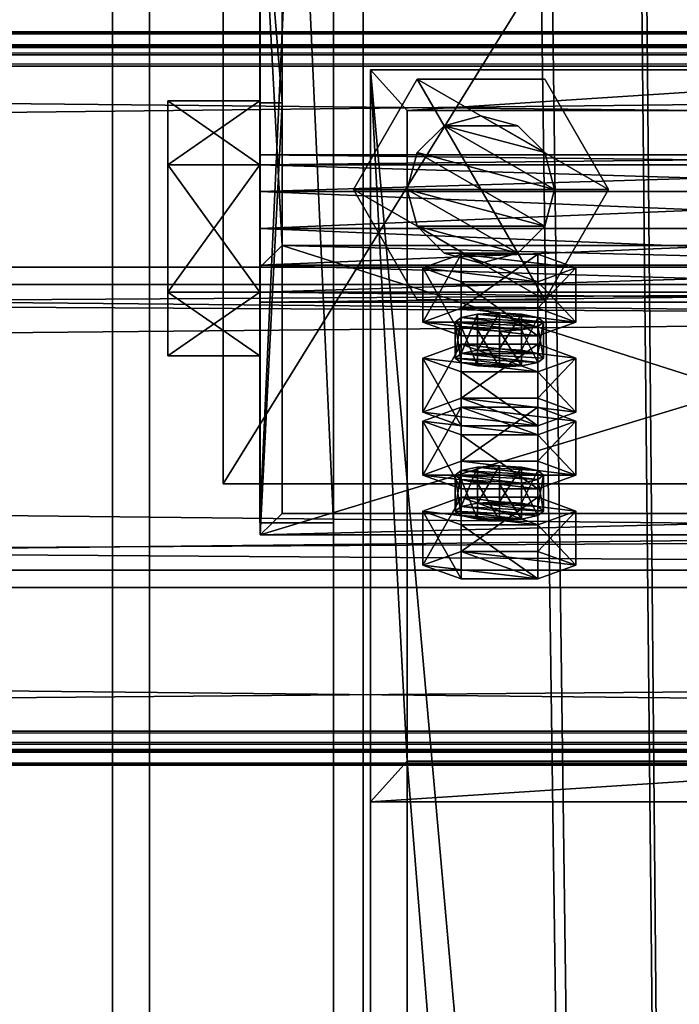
# Model space of a CAD drawing. Header units: millimetres. Extents: x -333 to 67333, y -930 to 39730.
# Tile 224 of 256: x 5407 to 5497, y 15075 to 15208. Entities that reach past the tile are written whole.
import ezdxf

# ---------------------------------------------------------------- set-up
doc = ezdxf.new("R2010")
doc.units = ezdxf.units.MM
for name, color, linetype in [('13', 7, 'Continuous'), ('4', 7, 'Continuous'), ('5', 7, 'Continuous'), ('6', 7, 'Continuous'), ('7', 7, 'Continuous'), ('95', 7, 'Continuous'), ('99', 7, 'Continuous')]:
    doc.layers.add(name, color=color, linetype=linetype)

msp = doc.modelspace()

# ---------------------------------------------------------------- meshes
at = {"layer": '13', "color": 30}
mesh = msp.add_polyface(dxfattribs=at)
corners = [(6100.01, 15203.6, 6663.84), (6100.01, 15131.21, 6648.45), (-329.99, 15131.21, 6648.45), (-329.99, 15203.6, 6663.84), (6100.01, 15172.38, 6454.78), (-329.99, 15172.38, 6454.78), (6100.01, 15111.73, 6441.89), (-329.99, 15111.73, 6441.89), (6100.01, 15109.03, 6454.61), (-329.99, 15109.03, 6454.61), (6100.01, 15107.08, 6454.19), (-329.99, 15107.08, 6454.19), (6100.01, 15110.19, 6439.52), (-329.99, 15110.19, 6439.52), (6100.01, 15174.75, 6453.24), (-329.99, 15174.75, 6453.24), (6100.01, 15133.59, 6646.91), (-329.99, 15133.59, 6646.91), (6100.01, 15202.06, 6661.47), (-329.99, 15202.06, 6661.47), (6100.01, 15204.76, 6648.75), (-329.99, 15204.76, 6648.75), (6100.01, 15206.72, 6649.17), (-329.99, 15206.72, 6649.17)]
mesh.append_faces([[corners[k] for k in face] for face in [(0, 2, 3, 3), (1, 5, 2, 2), (4, 7, 5, 5), (6, 9, 7, 7), (8, 11, 9, 9), (10, 13, 11, 11), (12, 15, 13, 13), (14, 17, 15, 15), (16, 19, 17, 17), (18, 21, 19, 19), (20, 23, 21, 21), (22, 3, 23, 23), (8, 12, 10, 10), (20, 0, 22, 22), (11, 7, 9, 9)]], dxfattribs={"vtx0": -1, "color": 30})
mesh.append_faces([[corners[k] for k in face] for face in [(12, 6, 14, 14), (14, 1, 16, 16), (16, 0, 18, 18), (18, 0, 20, 20), (3, 19, 23, 23), (19, 2, 17, 17), (17, 2, 15, 15), (15, 5, 13, 13), (13, 7, 11, 11)]], dxfattribs={"vtx0": -1, "vtx1": -1, "color": 30})
mesh.append_faces([[corners[k] for k in face] for face in [(12, 8, 6, 6), (14, 6, 4, 4), (14, 4, 1, 1), (16, 1, 0, 0), (19, 3, 2, 2), (15, 2, 5, 5), (13, 5, 7, 7)]], dxfattribs={"vtx0": -1, "vtx2": -1, "vtx3": -1, "color": 30})
mesh.append_faces([[corners[k] for k in face] for face in [(21, 23, 19, 19)]], dxfattribs={"vtx1": -1, "color": 30})
mesh.append_faces([[corners[k] for k in face] for face in [(0, 1, 2, 2), (1, 4, 5, 5), (4, 6, 7, 7), (6, 8, 9, 9), (8, 10, 11, 11), (10, 12, 13, 13), (12, 14, 15, 15), (14, 16, 17, 17), (16, 18, 19, 19), (18, 20, 21, 21), (20, 22, 23, 23), (22, 0, 3, 3)]], dxfattribs={"vtx2": -1, "vtx3": -1, "color": 30})
mesh = msp.add_polyface(dxfattribs=at)
corners = [(11700.01, 15203.6, 6663.84), (11700.01, 15131.21, 6648.45), (4900.01, 15131.21, 6648.45), (4900.01, 15203.6, 6663.84), (11700.01, 15172.38, 6454.78), (4900.01, 15172.38, 6454.78), (11700.01, 15111.73, 6441.89), (4900.01, 15111.73, 6441.89), (11700.01, 15109.03, 6454.61), (4900.01, 15109.03, 6454.61), (11700.01, 15107.08, 6454.19), (4900.01, 15107.08, 6454.19), (11700.01, 15110.19, 6439.52), (4900.01, 15110.19, 6439.52), (11700.01, 15174.75, 6453.24), (4900.01, 15174.75, 6453.24), (11700.01, 15133.59, 6646.91), (4900.01, 15133.59, 6646.91), (11700.01, 15202.06, 6661.47), (4900.01, 15202.06, 6661.47), (11700.01, 15204.76, 6648.75), (4900.01, 15204.76, 6648.75), (11700.01, 15206.72, 6649.17), (4900.01, 15206.72, 6649.17)]
mesh.append_faces([[corners[k] for k in face] for face in [(0, 2, 3, 3), (1, 5, 2, 2), (4, 7, 5, 5), (6, 9, 7, 7), (8, 11, 9, 9), (10, 13, 11, 11), (12, 15, 13, 13), (14, 17, 15, 15), (16, 19, 17, 17), (18, 21, 19, 19), (20, 23, 21, 21), (22, 3, 23, 23), (8, 12, 10, 10), (20, 0, 22, 22), (11, 7, 9, 9)]], dxfattribs={"vtx0": -1, "color": 30})
mesh.append_faces([[corners[k] for k in face] for face in [(12, 6, 14, 14), (14, 1, 16, 16), (16, 0, 18, 18), (18, 0, 20, 20), (3, 19, 23, 23), (19, 2, 17, 17), (17, 2, 15, 15), (15, 5, 13, 13), (13, 7, 11, 11)]], dxfattribs={"vtx0": -1, "vtx1": -1, "color": 30})
mesh.append_faces([[corners[k] for k in face] for face in [(12, 8, 6, 6), (14, 6, 4, 4), (14, 4, 1, 1), (16, 1, 0, 0), (19, 3, 2, 2), (15, 2, 5, 5), (13, 5, 7, 7)]], dxfattribs={"vtx0": -1, "vtx2": -1, "vtx3": -1, "color": 30})
mesh.append_faces([[corners[k] for k in face] for face in [(21, 23, 19, 19)]], dxfattribs={"vtx1": -1, "color": 30})
mesh.append_faces([[corners[k] for k in face] for face in [(0, 1, 2, 2), (1, 4, 5, 5), (4, 6, 7, 7), (6, 8, 9, 9), (8, 10, 11, 11), (10, 12, 13, 13), (12, 14, 15, 15), (14, 16, 17, 17), (16, 18, 19, 19), (18, 20, 21, 21), (20, 22, 23, 23), (22, 0, 3, 3)]], dxfattribs={"vtx2": -1, "vtx3": -1, "color": 30})
at = {"layer": '4', "color": 171}
mesh = msp.add_polyface(dxfattribs=at)
corners = [(5540, 14113.33, 5199.43), (5460, 14113.33, 5199.43), (5460, 15107.66, 3080), (5540, 15107.66, 3080), (5460, 14185.75, 5233.41), (5460, 15196.03, 3080), (5540, 14185.75, 5233.41), (5540, 15196.03, 3080), (5545, 14108.8, 5197.31), (5545, 14190.28, 5235.53), (5545, 15201.55, 3080), (5545, 15102.14, 3080), (5455, 14190.28, 5235.53), (5455, 15201.55, 3080), (5455, 14108.8, 5197.31), (5455, 15102.14, 3080)]
mesh.append_faces([[corners[k] for k in face] for face in [(0, 2, 3, 3), (1, 5, 2, 2), (4, 7, 5, 5), (6, 3, 7, 7), (8, 10, 11, 11), (9, 13, 10, 10), (12, 15, 13, 13), (14, 11, 15, 15)]], dxfattribs={"vtx0": -1, "color": 171})
mesh.append_faces([[corners[k] for k in face] for face in [(9, 6, 12, 12), (6, 8, 0, 0), (0, 8, 1, 1), (12, 4, 14, 14), (4, 12, 6, 6), (14, 1, 8, 8), (11, 3, 15, 15), (3, 10, 7, 7), (7, 10, 5, 5), (15, 2, 13, 13), (2, 15, 3, 3), (13, 5, 10, 10)]], dxfattribs={"vtx0": -1, "vtx1": -1, "color": 171})
mesh.append_faces([[corners[k] for k in face] for face in [(6, 9, 8, 8), (14, 4, 1, 1), (3, 11, 10, 10), (13, 2, 5, 5)]], dxfattribs={"vtx0": -1, "vtx2": -1, "vtx3": -1, "color": 171})
mesh.append_faces([[corners[k] for k in face] for face in [(0, 1, 2, 2), (1, 4, 5, 5), (4, 6, 7, 7), (6, 0, 3, 3), (8, 9, 10, 10), (9, 12, 13, 13), (12, 14, 15, 15), (14, 8, 11, 11)]], dxfattribs={"vtx2": -1, "vtx3": -1, "color": 171})
at = {"layer": '5', "color": 131}
mesh = msp.add_polyface(dxfattribs=at)
corners = [(5546, 9415, 2984), (5454, 9415, 2984), (5454, 19384.97, 2984), (5546, 19384.97, 2984), (5454, 9415, 3076), (5454, 19384.97, 3076), (5546, 9415, 3076), (5546, 19384.97, 3076), (5550, 9415, 2980), (5550, 9415, 3080), (5550, 19384.97, 3080), (5550, 19384.97, 2980), (5450, 9415, 3080), (5450, 19384.97, 3080), (5450, 9415, 2980), (5450, 19384.97, 2980)]
mesh.append_faces([[corners[k] for k in face] for face in [(0, 2, 3, 3), (1, 5, 2, 2), (4, 7, 5, 5), (6, 3, 7, 7), (8, 10, 11, 11), (9, 13, 10, 10), (12, 15, 13, 13), (14, 11, 15, 15)]], dxfattribs={"vtx0": -1, "color": 131})
mesh.append_faces([[corners[k] for k in face] for face in [(9, 6, 12, 12), (6, 8, 0, 0), (0, 8, 1, 1), (12, 4, 14, 14), (4, 12, 6, 6), (14, 1, 8, 8), (11, 3, 15, 15), (3, 10, 7, 7), (7, 10, 5, 5), (15, 2, 13, 13), (2, 15, 3, 3), (13, 5, 10, 10)]], dxfattribs={"vtx0": -1, "vtx1": -1, "color": 131})
mesh.append_faces([[corners[k] for k in face] for face in [(6, 9, 8, 8), (14, 4, 1, 1), (3, 11, 10, 10), (13, 2, 5, 5)]], dxfattribs={"vtx0": -1, "vtx2": -1, "vtx3": -1, "color": 131})
mesh.append_faces([[corners[k] for k in face] for face in [(0, 1, 2, 2), (1, 4, 5, 5), (4, 6, 7, 7), (6, 0, 3, 3), (8, 9, 10, 10), (9, 12, 13, 13), (12, 14, 15, 15), (14, 8, 11, 11)]], dxfattribs={"vtx2": -1, "vtx3": -1, "color": 131})
at = {"layer": '6', "color": 2}
mesh = msp.add_polyface(dxfattribs=at)
corners = [(5580, 19380.14, 7183.53), (5420, 19380.14, 7183.53), (5420, 7954.94, 4755.1), (5580, 7954.94, 4755.1), (5580, 19380.14, 7347.1), (5580, 7921.68, 4911.61), (5420, 19380.14, 7347.1), (5420, 7921.68, 4911.61), (5425, 7953.9, 4759.99), (5575, 7953.9, 4759.99), (5575, 7922.72, 4906.72), (5425, 7922.72, 4906.72), (5575, 19380.14, 7188.64), (5575, 19380.14, 7341.99), (5425, 19380.14, 7188.64), (5425, 19380.14, 7341.99)]
mesh.append_faces([[corners[k] for k in face] for face in [(0, 2, 3, 3), (4, 3, 5, 5), (6, 5, 7, 7), (1, 7, 2, 2), (12, 10, 9, 9), (14, 9, 8, 8), (15, 8, 11, 11), (13, 11, 10, 10)]], dxfattribs={"vtx0": -1, "color": 2})
mesh.append_faces([[corners[k] for k in face] for face in [(2, 8, 3, 3), (8, 7, 11, 11), (11, 7, 10, 10), (3, 9, 5, 5), (9, 3, 8, 8), (5, 10, 7, 7), (0, 12, 1, 1), (12, 4, 13, 13), (13, 4, 15, 15), (1, 14, 6, 6), (14, 1, 12, 12), (6, 15, 4, 4)]], dxfattribs={"vtx0": -1, "vtx1": -1, "color": 2})
mesh.append_faces([[corners[k] for k in face] for face in [(8, 2, 7, 7), (5, 9, 10, 10), (12, 0, 4, 4), (6, 14, 15, 15)]], dxfattribs={"vtx0": -1, "vtx2": -1, "vtx3": -1, "color": 2})
mesh.append_faces([[corners[k] for k in face] for face in [(0, 1, 2, 2), (4, 0, 3, 3), (6, 4, 5, 5), (1, 6, 7, 7), (12, 13, 10, 10), (14, 12, 9, 9), (15, 14, 8, 8), (13, 15, 11, 11)]], dxfattribs={"vtx2": -1, "vtx3": -1, "color": 2})
at = {"layer": '7', "color": 6}
mesh = msp.add_polyface(dxfattribs=at)
corners = [(5440.01, 15138.37, 6624.42), (5560.01, 15138.37, 6624.42), (5560.01, 15174.75, 6453.24), (5440.01, 15174.75, 6453.24), (5560.01, 15197.06, 6636.89), (5560.01, 15233.44, 6465.71), (5557.01, 15197.06, 6636.89), (5557.01, 15233.44, 6465.71), (5557.01, 15141.3, 6625.04), (5557.01, 15177.69, 6453.86), (5443.01, 15141.3, 6625.04), (5443.01, 15177.69, 6453.86), (5443.01, 15197.06, 6636.89), (5443.01, 15233.44, 6465.71), (5440.01, 15197.06, 6636.89), (5440.01, 15233.44, 6465.71)]
mesh.append_faces([[corners[k] for k in face] for face in [(0, 2, 3, 3), (1, 5, 2, 2), (4, 7, 5, 5), (6, 9, 7, 7), (8, 11, 9, 9), (10, 13, 11, 11), (12, 15, 13, 13), (14, 3, 15, 15), (12, 0, 14, 14), (7, 2, 5, 5)]], dxfattribs={"vtx0": -1, "color": 6})
mesh.append_faces([[corners[k] for k in face] for face in [(1, 8, 4, 4), (8, 0, 10, 10), (10, 0, 12, 12), (3, 11, 15, 15), (11, 2, 9, 9), (9, 2, 7, 7)]], dxfattribs={"vtx0": -1, "vtx1": -1, "color": 6})
mesh.append_faces([[corners[k] for k in face] for face in [(8, 1, 0, 0), (11, 3, 2, 2)]], dxfattribs={"vtx0": -1, "vtx2": -1, "vtx3": -1, "color": 6})
mesh.append_faces([[corners[k] for k in face] for face in [(6, 4, 8, 8), (13, 15, 11, 11)]], dxfattribs={"vtx1": -1, "color": 6})
mesh.append_faces([[corners[k] for k in face] for face in [(0, 1, 2, 2), (1, 4, 5, 5), (4, 6, 7, 7), (6, 8, 9, 9), (8, 10, 11, 11), (10, 12, 13, 13), (12, 14, 15, 15), (14, 0, 3, 3)]], dxfattribs={"vtx2": -1, "vtx3": -1, "color": 6})
at = {"layer": '95', "color": 7}
mesh = msp.add_polyface(dxfattribs=at)
corners = [(5440, 15190, 3020), (5440, 15188.66, 3015), (5560, 15188.66, 3015), (5560, 15190, 3020), (5440, 15185, 3011.34), (5560, 15185, 3011.34), (5440, 15180, 3010), (5560, 15180, 3010), (5440, 15175, 3011.34), (5560, 15175, 3011.34), (5440, 15171.34, 3015), (5560, 15171.34, 3015), (5440, 15170, 3020), (5560, 15170, 3020), (5440, 15171.34, 3025), (5560, 15171.34, 3025), (5440, 15175, 3028.66), (5560, 15175, 3028.66), (5440, 15180, 3030), (5560, 15180, 3030), (5440, 15185, 3028.66), (5560, 15185, 3028.66), (5440, 15188.66, 3025), (5560, 15188.66, 3025), (5560, 15197.32, 3020), (5560, 15188.66, 3005), (5572.5, 15188.66, 3005), (5572.5, 15197.32, 3020), (5560, 15171.34, 3005), (5572.5, 15171.34, 3005), (5560, 15162.68, 3020), (5572.5, 15162.68, 3020), (5560, 15171.34, 3035), (5572.5, 15171.34, 3035), (5560, 15188.66, 3035), (5572.5, 15188.66, 3035), (5427.5, 15197.32, 3020), (5427.5, 15188.66, 3005), (5440, 15188.66, 3005), (5440, 15197.32, 3020), (5427.5, 15171.34, 3005), (5440, 15171.34, 3005), (5427.5, 15162.68, 3020), (5440, 15162.68, 3020), (5427.5, 15171.34, 3035), (5440, 15171.34, 3035), (5427.5, 15188.66, 3035), (5440, 15188.66, 3035), (5440, 15330, 3020), (5440, 15328.66, 3015), (5560, 15328.66, 3015), (5560, 15330, 3020), (5440, 15325, 3011.34), (5560, 15325, 3011.34), (5440, 15320, 3010), (5560, 15320, 3010), (5440, 15315, 3011.34), (5560, 15315, 3011.34), (5440, 15311.34, 3015), (5560, 15311.34, 3015), (5440, 15310, 3020), (5560, 15310, 3020), (5440, 15311.34, 3025), (5560, 15311.34, 3025), (5440, 15315, 3028.66), (5560, 15315, 3028.66), (5440, 15320, 3030), (5560, 15320, 3030), (5440, 15325, 3028.66), (5560, 15325, 3028.66), (5440, 15328.66, 3025), (5560, 15328.66, 3025), (5560, 15337.32, 3020), (5560, 15328.66, 3005), (5572.5, 15328.66, 3005), (5572.5, 15337.32, 3020), (5560, 15311.34, 3005), (5572.5, 15311.34, 3005), (5560, 15302.68, 3020), (5572.5, 15302.68, 3020), (5560, 15311.34, 3035), (5572.5, 15311.34, 3035), (5560, 15328.66, 3035), (5572.5, 15328.66, 3035), (5427.5, 15337.32, 3020), (5427.5, 15328.66, 3005), (5440, 15328.66, 3005), (5440, 15337.32, 3020), (5427.5, 15311.34, 3005), (5440, 15311.34, 3005), (5427.5, 15302.68, 3020), (5440, 15302.68, 3020), (5427.5, 15311.34, 3035), (5440, 15311.34, 3035), (5427.5, 15328.66, 3035), (5440, 15328.66, 3035)]
mesh.append_faces([[corners[k] for k in face] for face in [(0, 2, 3, 3), (1, 5, 2, 2), (4, 7, 5, 5), (6, 9, 7, 7), (8, 11, 9, 9), (10, 13, 11, 11), (12, 15, 13, 13), (14, 17, 15, 15), (16, 19, 17, 17), (18, 21, 19, 19), (20, 23, 21, 21), (22, 3, 23, 23), (6, 10, 8, 8), (16, 20, 18, 18), (23, 19, 21, 21), (9, 5, 7, 7), (24, 26, 27, 27), (25, 29, 26, 26), (28, 31, 29, 29), (30, 33, 31, 31), (32, 35, 33, 33), (34, 27, 35, 35), (25, 30, 28, 28), (32, 24, 34, 34), (27, 33, 35, 35), (31, 26, 29, 29), (36, 38, 39, 39), (37, 41, 38, 38), (40, 43, 41, 41), (42, 45, 43, 43), (44, 47, 45, 45), (46, 39, 47, 47), (37, 42, 40, 40), (44, 36, 46, 46), (39, 45, 47, 47), (43, 38, 41, 41), (48, 50, 51, 51), (49, 53, 50, 50), (52, 55, 53, 53), (54, 57, 55, 55), (56, 59, 57, 57), (58, 61, 59, 59), (60, 63, 61, 61), (62, 65, 63, 63), (64, 67, 65, 65), (66, 69, 67, 67), (68, 71, 69, 69), (70, 51, 71, 71), (52, 56, 54, 54), (64, 68, 66, 66), (71, 67, 69, 69), (57, 53, 55, 55), (72, 74, 75, 75), (73, 77, 74, 74), (76, 79, 77, 77), (78, 81, 79, 79), (80, 83, 81, 81), (82, 75, 83, 83), (73, 78, 76, 76), (80, 72, 82, 82), (75, 81, 83, 83), (79, 74, 77, 77), (84, 86, 87, 87), (85, 89, 86, 86), (88, 91, 89, 89), (90, 93, 91, 91), (92, 95, 93, 93), (94, 87, 95, 95), (85, 90, 88, 88), (92, 84, 94, 94), (87, 93, 95, 95), (91, 86, 89, 89)]], dxfattribs={"vtx0": -1, "color": 7})
mesh.append_faces([[corners[k] for k in face] for face in [(10, 1, 12, 12), (12, 0, 14, 14), (14, 22, 16, 16), (19, 23, 17, 17), (17, 23, 15, 15), (15, 3, 13, 13), (13, 2, 11, 11), (11, 5, 9, 9), (30, 24, 32, 32), (33, 26, 31, 31), (42, 36, 44, 44), (45, 38, 43, 43), (56, 52, 58, 58), (58, 49, 60, 60), (60, 48, 62, 62), (62, 70, 64, 64), (67, 71, 65, 65), (65, 51, 63, 63), (63, 51, 61, 61), (61, 53, 59, 59), (59, 53, 57, 57), (78, 72, 80, 80), (81, 74, 79, 79), (90, 84, 92, 92), (93, 86, 91, 91)]], dxfattribs={"vtx0": -1, "vtx1": -1, "color": 7})
mesh.append_faces([[corners[k] for k in face] for face in [(10, 6, 4, 4), (10, 4, 1, 1), (12, 1, 0, 0), (14, 0, 22, 22), (16, 22, 20, 20), (15, 23, 3, 3), (13, 3, 2, 2), (11, 2, 5, 5), (30, 25, 24, 24), (33, 27, 26, 26), (42, 37, 36, 36), (45, 39, 38, 38), (58, 52, 49, 49), (60, 49, 48, 48), (62, 48, 70, 70), (64, 70, 68, 68), (65, 71, 51, 51), (61, 51, 50, 50), (61, 50, 53, 53), (78, 73, 72, 72), (81, 75, 74, 74), (90, 85, 84, 84), (93, 87, 86, 86)]], dxfattribs={"vtx0": -1, "vtx2": -1, "vtx3": -1, "color": 7})
mesh.append_faces([[corners[k] for k in face] for face in [(0, 1, 2, 2), (1, 4, 5, 5), (4, 6, 7, 7), (6, 8, 9, 9), (8, 10, 11, 11), (10, 12, 13, 13), (12, 14, 15, 15), (14, 16, 17, 17), (16, 18, 19, 19), (18, 20, 21, 21), (20, 22, 23, 23), (22, 0, 3, 3), (24, 25, 26, 26), (25, 28, 29, 29), (28, 30, 31, 31), (30, 32, 33, 33), (32, 34, 35, 35), (34, 24, 27, 27), (36, 37, 38, 38), (37, 40, 41, 41), (40, 42, 43, 43), (42, 44, 45, 45), (44, 46, 47, 47), (46, 36, 39, 39), (48, 49, 50, 50), (49, 52, 53, 53), (52, 54, 55, 55), (54, 56, 57, 57), (56, 58, 59, 59), (58, 60, 61, 61), (60, 62, 63, 63), (62, 64, 65, 65), (64, 66, 67, 67), (66, 68, 69, 69), (68, 70, 71, 71), (70, 48, 51, 51), (72, 73, 74, 74), (73, 76, 77, 77), (76, 78, 79, 79), (78, 80, 81, 81), (80, 82, 83, 83), (82, 72, 75, 75), (84, 85, 86, 86), (85, 88, 89, 89), (88, 90, 91, 91), (90, 92, 93, 93), (92, 94, 95, 95), (94, 84, 87, 87)]], dxfattribs={"vtx2": -1, "vtx3": -1, "color": 7})
mesh = msp.add_polyface(dxfattribs=at)
corners = [(5470, 15175.3, 4337.78), (5465, 15176.64, 4337.78), (5465, 15176.64, 4357.78), (5470, 15175.3, 4357.78), (5461.34, 15180.3, 4337.78), (5461.34, 15180.3, 4357.78), (5460, 15185.3, 4337.78), (5460, 15185.3, 4357.78), (5461.34, 15190.3, 4337.78), (5461.34, 15190.3, 4357.78), (5465, 15193.96, 4337.78), (5465, 15193.96, 4357.78), (5470, 15195.3, 4337.78), (5470, 15195.3, 4357.78), (5475, 15176.64, 4337.78), (5478.66, 15180.3, 4337.78), (5480, 15185.3, 4337.78), (5478.66, 15190.3, 4357.78), (5480, 15185.3, 4357.78), (5478.66, 15180.3, 4357.78), (5475, 15176.64, 4357.78), (5478.66, 15170.3, 4357.78), (5461.34, 15170.3, 4357.78), (5461.34, 15170.3, 4370.28), (5452.68, 15185.3, 4357.78), (5452.68, 15185.3, 4370.28), (5461.34, 15200.3, 4357.78), (5461.34, 15200.3, 4370.28), (5478.66, 15200.3, 4370.28), (5487.32, 15185.3, 4357.78), (5478.66, 15170.3, 4370.28), (5478.66, 15170.3, 4325.28), (5461.34, 15170.3, 4325.28), (5461.34, 15170.3, 4337.78), (5452.68, 15185.3, 4325.28), (5452.68, 15185.3, 4337.78), (5461.34, 15200.3, 4325.28), (5461.34, 15200.3, 4337.78), (5478.66, 15200.3, 4337.78), (5487.32, 15185.3, 4325.28), (5478.66, 15170.3, 4337.78)]
mesh.append_faces([[corners[k] for k in face] for face in [(0, 2, 3, 3), (1, 5, 2, 2), (4, 7, 5, 5), (6, 9, 7, 7), (8, 11, 9, 9), (10, 13, 11, 11), (5, 3, 2, 2), (22, 25, 23, 23), (24, 27, 25, 25), (26, 28, 27, 27), (21, 24, 22, 22), (25, 30, 23, 23), (32, 35, 33, 33), (34, 37, 35, 35), (36, 38, 37, 37), (31, 34, 32, 32), (35, 40, 33, 33)]], dxfattribs={"vtx0": -1, "color": 7})
mesh.append_faces([[corners[k] for k in face] for face in [(1, 14, 4, 4), (4, 15, 6, 6), (6, 16, 8, 8), (8, 16, 10, 10), (13, 17, 11, 11), (11, 18, 9, 9), (9, 19, 7, 7), (7, 20, 5, 5), (24, 29, 26, 26), (27, 30, 25, 25), (34, 39, 36, 36), (37, 40, 35, 35)]], dxfattribs={"vtx0": -1, "vtx1": -1, "color": 7})
mesh.append_faces([[corners[k] for k in face] for face in [(5, 20, 3, 3)]], dxfattribs={"vtx0": -1, "vtx2": -1, "vtx3": -1, "color": 7})
mesh.append_faces([[corners[k] for k in face] for face in [(0, 1, 2, 2), (1, 4, 5, 5), (4, 6, 7, 7), (6, 8, 9, 9), (8, 10, 11, 11), (10, 12, 13, 13), (21, 22, 23, 23), (22, 24, 25, 25), (24, 26, 27, 27), (31, 32, 33, 33), (32, 34, 35, 35), (34, 36, 37, 37)]], dxfattribs={"vtx2": -1, "vtx3": -1, "color": 7})
mesh = msp.add_polyface(dxfattribs=at)
corners = [(5480, 15185.3, 4337.78), (5478.66, 15180.3, 4337.78), (5478.66, 15180.3, 4357.78), (5480, 15185.3, 4357.78), (5475, 15176.64, 4337.78), (5475, 15176.64, 4357.78), (5470, 15175.3, 4337.78), (5470, 15175.3, 4357.78), (5470, 15195.3, 4337.78), (5475, 15193.96, 4337.78), (5475, 15193.96, 4357.78), (5470, 15195.3, 4357.78), (5478.66, 15190.3, 4337.78), (5478.66, 15190.3, 4357.78), (5465, 15176.64, 4337.78), (5461.34, 15180.3, 4337.78), (5460, 15185.3, 4337.78), (5465, 15193.96, 4337.78), (5465, 15193.96, 4357.78), (5461.34, 15190.3, 4357.78), (5460, 15185.3, 4357.78), (5487.32, 15185.3, 4357.78), (5478.66, 15170.3, 4357.78), (5478.66, 15170.3, 4370.28), (5487.32, 15185.3, 4370.28), (5461.34, 15170.3, 4370.28), (5461.34, 15200.3, 4357.78), (5478.66, 15200.3, 4357.78), (5478.66, 15200.3, 4370.28), (5452.68, 15185.3, 4357.78), (5461.34, 15200.3, 4370.28), (5487.32, 15185.3, 4325.28), (5478.66, 15170.3, 4325.28), (5478.66, 15170.3, 4337.78), (5487.32, 15185.3, 4337.78), (5461.34, 15170.3, 4337.78), (5461.34, 15200.3, 4325.28), (5478.66, 15200.3, 4325.28), (5478.66, 15200.3, 4337.78), (5452.68, 15185.3, 4325.28), (5461.34, 15200.3, 4337.78)]
mesh.append_faces([[corners[k] for k in face] for face in [(0, 2, 3, 3), (1, 5, 2, 2), (4, 7, 5, 5), (8, 10, 11, 11), (9, 13, 10, 10), (12, 3, 13, 13), (4, 14, 6, 6), (17, 9, 8, 8), (13, 11, 10, 10), (21, 23, 24, 24), (22, 25, 23, 23), (27, 24, 28, 28), (26, 21, 27, 27), (24, 30, 28, 28), (31, 33, 34, 34), (32, 35, 33, 33), (37, 34, 38, 38), (36, 31, 37, 37), (34, 40, 38, 38)]], dxfattribs={"vtx0": -1, "color": 7})
mesh.append_faces([[corners[k] for k in face] for face in [(15, 4, 1, 1), (16, 1, 0, 0), (17, 0, 12, 12), (17, 12, 9, 9), (18, 13, 3, 3), (19, 3, 2, 2), (20, 2, 5, 5), (29, 22, 21, 21), (30, 24, 23, 23), (39, 32, 31, 31), (40, 34, 33, 33)]], dxfattribs={"vtx0": -1, "vtx2": -1, "vtx3": -1, "color": 7})
mesh.append_faces([[corners[k] for k in face] for face in [(0, 1, 2, 2), (1, 4, 5, 5), (4, 6, 7, 7), (8, 9, 10, 10), (9, 12, 13, 13), (12, 0, 3, 3), (21, 22, 23, 23), (26, 27, 28, 28), (27, 21, 24, 24), (31, 32, 33, 33), (36, 37, 38, 38), (37, 31, 34, 34)]], dxfattribs={"vtx2": -1, "vtx3": -1, "color": 7})
at = {"layer": '95', "color": 20}
mesh = msp.add_polyface(dxfattribs=at)
corners = [(5466.51, 15162.4, 6501.73), (5467.31, 15167.91, 6499.84), (5466.51, 15167.29, 6502.77), (5467.31, 15163.02, 6498.8), (5469.51, 15163.48, 6496.65), (5469.51, 15168.37, 6497.69), (5472.51, 15163.65, 6495.86), (5472.51, 15168.54, 6496.9), (5475.51, 15163.48, 6496.65), (5475.51, 15168.37, 6497.69), (5477.71, 15163.02, 6498.8), (5477.71, 15167.91, 6499.84), (5478.51, 15167.29, 6502.77), (5478.51, 15162.4, 6501.73), (5477.71, 15166.67, 6505.71), (5467.31, 15161.78, 6504.67), (5467.31, 15166.67, 6505.71), (5472.51, 15166.04, 6508.64), (5469.51, 15166.21, 6507.85), (5475.51, 15166.21, 6507.85), (5462.12, 15167.29, 6502.77), (5467.31, 15169.16, 6493.97), (5467.31, 15176.5, 6495.53), (5462.12, 15174.63, 6504.33), (5477.71, 15169.16, 6493.97), (5477.71, 15176.5, 6495.53), (5482.9, 15167.29, 6502.77), (5482.9, 15174.63, 6504.33), (5477.71, 15165.42, 6511.58), (5477.71, 15172.76, 6513.13), (5467.31, 15165.42, 6511.58), (5467.31, 15172.76, 6513.13)]
mesh.append_faces([[corners[k] for k in face] for face in [(0, 1, 2, 2), (3, 5, 1, 1), (4, 7, 5, 5), (6, 9, 7, 7), (8, 11, 9, 9), (10, 12, 11, 11), (13, 14, 12, 12), (15, 2, 16, 16), (16, 17, 18, 18), (11, 7, 9, 9), (20, 22, 23, 23), (21, 25, 22, 22), (24, 27, 25, 25), (26, 29, 27, 27), (28, 31, 29, 29), (30, 23, 31, 31), (21, 26, 24, 24), (28, 20, 30, 30), (23, 29, 31, 31), (27, 22, 25, 25)]], dxfattribs={"vtx0": -1, "color": 20})
mesh.append_faces([[corners[k] for k in face] for face in [(17, 16, 19, 19), (19, 2, 14, 14), (14, 1, 12, 12), (12, 5, 11, 11), (26, 20, 28, 28), (29, 22, 27, 27)]], dxfattribs={"vtx0": -1, "vtx1": -1, "color": 20})
mesh.append_faces([[corners[k] for k in face] for face in [(19, 16, 2, 2), (14, 2, 1, 1), (12, 1, 5, 5), (11, 5, 7, 7), (26, 21, 20, 20), (29, 23, 22, 22)]], dxfattribs={"vtx0": -1, "vtx2": -1, "vtx3": -1, "color": 20})
mesh.append_faces([[corners[k] for k in face] for face in [(3, 4, 5, 5), (4, 6, 7, 7), (6, 8, 9, 9), (8, 10, 11, 11), (20, 21, 22, 22), (21, 24, 25, 25), (24, 26, 27, 27), (26, 28, 29, 29), (28, 30, 31, 31), (30, 20, 23, 23)]], dxfattribs={"vtx2": -1, "vtx3": -1, "color": 20})
mesh = msp.add_polyface(dxfattribs=at)
corners = [(5482.9, 15153.84, 6602.15), (5467.31, 15155.71, 6593.34), (5477.71, 15155.71, 6593.34), (5466.51, 15162.4, 6501.73), (5467.31, 15163.02, 6498.8), (5467.31, 15167.91, 6499.84), (5477.71, 15163.02, 6498.8), (5478.51, 15162.4, 6501.73), (5478.51, 15167.29, 6502.77), (5477.71, 15161.78, 6504.67), (5477.71, 15166.67, 6505.71), (5475.51, 15161.32, 6506.82), (5475.51, 15166.21, 6507.85), (5472.51, 15161.15, 6507.6), (5472.51, 15166.04, 6508.64), (5469.51, 15161.32, 6506.82), (5469.51, 15166.21, 6507.85), (5467.31, 15161.78, 6504.67), (5467.31, 15166.67, 6505.71), (5466.51, 15167.29, 6502.77), (5472.51, 15163.65, 6495.86), (5475.51, 15163.48, 6496.65), (5469.51, 15163.48, 6496.65), (5462.12, 15155.06, 6500.17), (5467.31, 15156.94, 6491.37), (5467.31, 15164.27, 6492.93), (5462.12, 15162.4, 6501.73), (5477.71, 15156.94, 6491.37), (5477.71, 15164.27, 6492.93), (5482.9, 15155.06, 6500.17), (5482.9, 15162.4, 6501.73), (5477.71, 15153.19, 6508.98), (5477.71, 15160.53, 6510.54), (5467.31, 15153.19, 6508.98), (5467.31, 15160.53, 6510.54)]
mesh.append_faces([[corners[k] for k in face] for face in [(0, 1, 2, 2), (9, 12, 10, 10), (11, 14, 12, 12), (13, 16, 14, 14), (15, 18, 16, 16), (20, 6, 21, 21), (11, 15, 13, 13), (23, 25, 26, 26), (24, 28, 25, 25), (27, 30, 28, 28), (29, 32, 30, 30), (31, 34, 32, 32), (33, 26, 34, 34), (24, 29, 27, 27), (26, 32, 34, 34), (30, 25, 28, 28)]], dxfattribs={"vtx0": -1, "color": 20})
mesh.append_faces([[corners[k] for k in face] for face in [(6, 4, 7, 7), (7, 4, 9, 9), (9, 3, 11, 11), (29, 24, 31, 31), (32, 25, 30, 30)]], dxfattribs={"vtx0": -1, "vtx1": -1, "color": 20})
mesh.append_faces([[corners[k] for k in face] for face in [(6, 20, 22, 22), (6, 22, 4, 4), (9, 4, 3, 3), (11, 3, 17, 17), (11, 17, 15, 15), (31, 24, 23, 23), (32, 26, 25, 25)]], dxfattribs={"vtx0": -1, "vtx2": -1, "vtx3": -1, "color": 20})
mesh.append_faces([[corners[k] for k in face] for face in [(3, 4, 5, 5), (6, 7, 8, 8), (7, 9, 10, 10), (9, 11, 12, 12), (11, 13, 14, 14), (13, 15, 16, 16), (15, 17, 18, 18), (17, 3, 19, 19), (23, 24, 25, 25), (24, 27, 28, 28), (27, 29, 30, 30), (29, 31, 32, 32), (31, 33, 34, 34), (33, 23, 26, 26)]], dxfattribs={"vtx2": -1, "vtx3": -1, "color": 20})
mesh = msp.add_polyface(dxfattribs=at)
corners = [(5466.51, 15141.61, 6599.55), (5467.31, 15147.12, 6597.65), (5466.51, 15146.5, 6600.59), (5467.31, 15142.23, 6596.61), (5469.51, 15142.69, 6594.46), (5469.51, 15147.58, 6595.5), (5472.51, 15142.86, 6593.68), (5472.51, 15147.75, 6594.72), (5475.51, 15142.69, 6594.46), (5475.51, 15147.58, 6595.5), (5477.71, 15142.23, 6596.61), (5477.71, 15147.12, 6597.65), (5478.51, 15146.5, 6600.59), (5478.51, 15141.61, 6599.55), (5477.71, 15145.88, 6603.52), (5467.31, 15140.99, 6602.48), (5467.31, 15145.88, 6603.52), (5472.51, 15145.25, 6606.46), (5469.51, 15145.42, 6605.67), (5475.51, 15145.42, 6605.67), (5462.12, 15146.5, 6600.59), (5467.31, 15148.37, 6591.78), (5467.31, 15155.71, 6593.34), (5462.12, 15153.84, 6602.15), (5477.71, 15148.37, 6591.78), (5477.71, 15155.71, 6593.34), (5482.9, 15146.5, 6600.59), (5482.9, 15153.84, 6602.15), (5477.71, 15144.63, 6609.39), (5477.71, 15151.97, 6610.95), (5467.31, 15144.63, 6609.39), (5467.31, 15151.97, 6610.95), (5477.71, 15153.19, 6508.98), (5462.12, 15155.06, 6500.17), (5467.31, 15153.19, 6508.98)]
mesh.append_faces([[corners[k] for k in face] for face in [(0, 1, 2, 2), (3, 5, 1, 1), (4, 7, 5, 5), (6, 9, 7, 7), (8, 11, 9, 9), (10, 12, 11, 11), (13, 14, 12, 12), (15, 2, 16, 16), (16, 17, 18, 18), (11, 7, 9, 9), (20, 22, 23, 23), (21, 25, 22, 22), (24, 27, 25, 25), (26, 29, 27, 27), (28, 31, 29, 29), (30, 23, 31, 31), (21, 26, 24, 24), (28, 20, 30, 30), (23, 29, 31, 31), (32, 33, 34, 34)]], dxfattribs={"vtx0": -1, "color": 20})
mesh.append_faces([[corners[k] for k in face] for face in [(17, 16, 19, 19), (19, 2, 14, 14), (14, 1, 12, 12), (12, 5, 11, 11), (26, 20, 28, 28), (29, 22, 27, 27)]], dxfattribs={"vtx0": -1, "vtx1": -1, "color": 20})
mesh.append_faces([[corners[k] for k in face] for face in [(19, 16, 2, 2), (14, 2, 1, 1), (12, 1, 5, 5), (11, 5, 7, 7), (26, 21, 20, 20), (29, 23, 22, 22)]], dxfattribs={"vtx0": -1, "vtx2": -1, "vtx3": -1, "color": 20})
mesh.append_faces([[corners[k] for k in face] for face in [(3, 4, 5, 5), (4, 6, 7, 7), (6, 8, 9, 9), (8, 10, 11, 11), (20, 21, 22, 22), (21, 24, 25, 25), (24, 26, 27, 27), (26, 28, 29, 29), (28, 30, 31, 31), (30, 20, 23, 23)]], dxfattribs={"vtx2": -1, "vtx3": -1, "color": 20})
mesh = msp.add_polyface(dxfattribs=at)
corners = [(5466.51, 15141.61, 6599.55), (5467.31, 15142.23, 6596.61), (5467.31, 15147.12, 6597.65), (5477.71, 15142.23, 6596.61), (5478.51, 15141.61, 6599.55), (5478.51, 15146.5, 6600.59), (5477.71, 15140.99, 6602.48), (5477.71, 15145.88, 6603.52), (5475.51, 15140.53, 6604.63), (5475.51, 15145.42, 6605.67), (5472.51, 15140.36, 6605.42), (5472.51, 15145.25, 6606.46), (5469.51, 15140.53, 6604.63), (5469.51, 15145.42, 6605.67), (5467.31, 15140.99, 6602.48), (5467.31, 15145.88, 6603.52), (5466.51, 15146.5, 6600.59), (5469.51, 15142.69, 6594.46), (5475.51, 15142.69, 6594.46), (5472.51, 15142.86, 6593.68), (5462.12, 15134.27, 6597.99), (5467.31, 15136.14, 6589.18), (5467.31, 15143.48, 6590.74), (5462.12, 15141.61, 6599.55), (5477.71, 15136.14, 6589.18), (5477.71, 15143.48, 6590.74), (5482.9, 15134.27, 6597.99), (5482.9, 15141.61, 6599.55), (5477.71, 15132.4, 6606.79), (5477.71, 15139.74, 6608.35), (5467.31, 15132.4, 6606.79), (5467.31, 15139.74, 6608.35)]
mesh.append_faces([[corners[k] for k in face] for face in [(6, 9, 7, 7), (8, 11, 9, 9), (10, 13, 11, 11), (12, 15, 13, 13), (17, 18, 19, 19), (8, 12, 10, 10), (20, 22, 23, 23), (21, 25, 22, 22), (24, 27, 25, 25), (26, 29, 27, 27), (28, 31, 29, 29), (30, 23, 31, 31), (21, 26, 24, 24), (28, 20, 30, 30), (23, 29, 31, 31), (27, 22, 25, 25)]], dxfattribs={"vtx0": -1, "color": 20})
mesh.append_faces([[corners[k] for k in face] for face in [(18, 17, 3, 3), (3, 17, 4, 4), (4, 1, 6, 6), (6, 0, 8, 8), (26, 21, 28, 28), (29, 22, 27, 27)]], dxfattribs={"vtx0": -1, "vtx1": -1, "color": 20})
mesh.append_faces([[corners[k] for k in face] for face in [(4, 17, 1, 1), (6, 1, 0, 0), (8, 0, 14, 14), (8, 14, 12, 12), (28, 21, 20, 20), (29, 23, 22, 22)]], dxfattribs={"vtx0": -1, "vtx2": -1, "vtx3": -1, "color": 20})
mesh.append_faces([[corners[k] for k in face] for face in [(0, 1, 2, 2), (3, 4, 5, 5), (4, 6, 7, 7), (6, 8, 9, 9), (8, 10, 11, 11), (10, 12, 13, 13), (12, 14, 15, 15), (14, 0, 16, 16), (20, 21, 22, 22), (21, 24, 25, 25), (24, 26, 27, 27), (26, 28, 29, 29), (28, 30, 31, 31), (30, 20, 23, 23)]], dxfattribs={"vtx2": -1, "vtx3": -1, "color": 20})
at = {"layer": '99', "color": 7}
mesh = msp.add_polyface(dxfattribs=at)
corners = [(5450, 15140, 3060), (5450, 15360, 3060), (5450, 15360, 2980), (5450, 15140, 2980), (5440, 15360, 3060), (5440, 15360, 2980), (5440, 15140, 3060), (5440, 15140, 2980)]
mesh.append_faces([[corners[k] for k in face] for face in [(0, 2, 3, 3), (1, 5, 2, 2), (4, 7, 5, 5), (6, 3, 7, 7), (1, 6, 4, 4), (3, 5, 7, 7)]], dxfattribs={"vtx0": -1, "color": 7})
mesh.append_faces([[corners[k] for k in face] for face in [(0, 1, 2, 2), (1, 4, 5, 5), (4, 6, 7, 7), (6, 0, 3, 3), (1, 0, 6, 6), (3, 2, 5, 5)]], dxfattribs={"vtx2": -1, "vtx3": -1, "color": 7})
mesh = msp.add_polyface(dxfattribs=at)
corners = [(5435, 15355.3, 4347.78), (5565, 15355.3, 4347.78), (5565, 15145.3, 4347.78), (5435, 15145.3, 4347.78), (5565, 15355.3, 4337.78), (5565, 15145.3, 4337.78), (5435, 15355.3, 4337.78), (5435, 15145.3, 4337.78)]
mesh.append_faces([[corners[k] for k in face] for face in [(0, 2, 3, 3), (1, 5, 2, 2), (4, 7, 5, 5), (6, 3, 7, 7), (1, 6, 4, 4), (3, 5, 7, 7)]], dxfattribs={"vtx0": -1, "color": 7})
mesh.append_faces([[corners[k] for k in face] for face in [(0, 1, 2, 2), (1, 4, 5, 5), (4, 6, 7, 7), (6, 0, 3, 3), (1, 0, 6, 6), (3, 2, 5, 5)]], dxfattribs={"vtx2": -1, "vtx3": -1, "color": 7})
mesh = msp.add_polyface(dxfattribs=at)
corners = [(5435, 15355.3, 4357.78), (5565, 15355.3, 4357.78), (5565, 15145.3, 4357.78), (5435, 15145.3, 4357.78), (5565, 15355.3, 4347.78), (5565, 15145.3, 4347.78), (5435, 15355.3, 4347.78), (5435, 15145.3, 4347.78)]
mesh.append_faces([[corners[k] for k in face] for face in [(0, 2, 3, 3), (1, 5, 2, 2), (4, 7, 5, 5), (6, 3, 7, 7), (1, 6, 4, 4), (3, 5, 7, 7)]], dxfattribs={"vtx0": -1, "color": 7})
mesh.append_faces([[corners[k] for k in face] for face in [(0, 1, 2, 2), (1, 4, 5, 5), (4, 6, 7, 7), (6, 0, 3, 3), (1, 0, 6, 6), (3, 2, 5, 5)]], dxfattribs={"vtx2": -1, "vtx3": -1, "color": 7})

doc.saveas('drawing.dxf')
